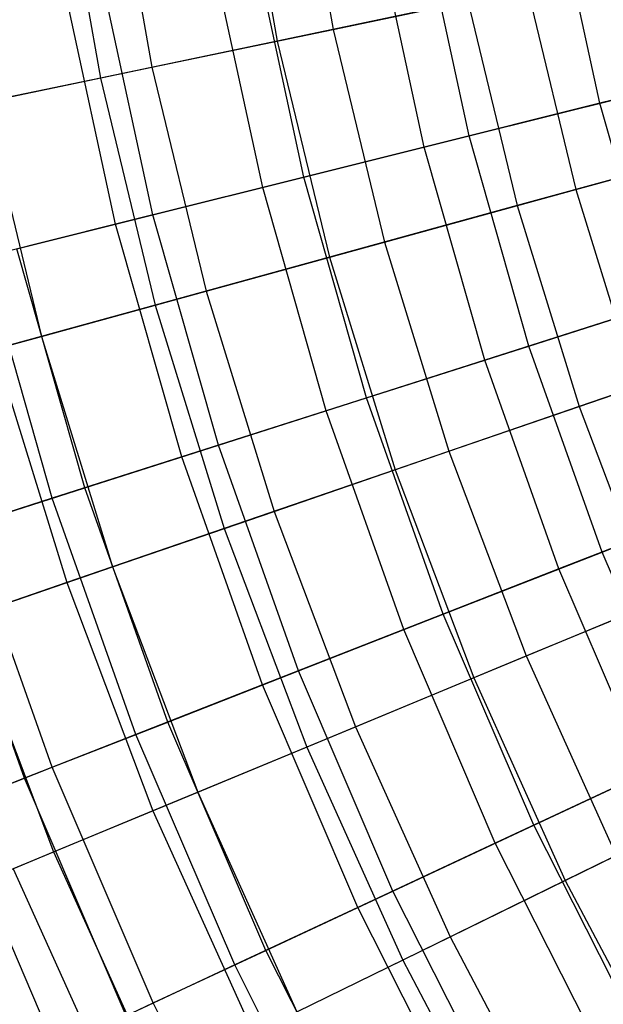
# Model space of a CAD drawing. Extents: x -8.3 to 8.8, y -6 to 6.
# Tile 7 of 177: x -4.6 to -3.9, y -2.2 to -0.9. Entities that reach past the tile are written whole.
import ezdxf

# ---------------------------------------------------------------- set-up
doc = ezdxf.new("R2010")
doc.units = 0
doc.header["$LTSCALE"] = 2.54
doc.layers.get('0').update_dxf_attribs({"linetype": 'CONTINUOUS'})

# ---------------------------------------------------------------- blocks, each defined once
blk = doc.blocks.new('DROPS_COLOR_A_STL')
at = {"color": 0}
for p, q in [((4.5251, -1.0159, 3.9448), (4.4684, -0.7533, 3.9448)), ((4.5251, -1.0159, 3.9448), (4.4684, -0.7533, 3.9448)), ((4.3579, -1.0577, 11.4321), (4.2988, -0.7843, 11.4321)), ((4.3579, -1.0577, 11.4321), (4.2988, -0.7843, 11.4321)), ((4.3003, -1.0721, 4.2317), (4.2405, -0.7949, 4.2317)), ((4.3003, -1.0721, 4.2317), (4.2405, -0.7949, 4.2317)), ((4.1461, -1.1106, 11.1348), (4.0841, -0.8235, 11.1348)), ((4.1461, -1.1106, 11.1348), (4.0841, -0.8235, 11.1348)), ((4.0934, -1.1238, 4.5325), (4.0306, -0.8333, 4.5325)), ((4.0934, -1.1238, 4.5325), (4.0306, -0.8333, 4.5325)), ((3.9051, -1.1708, 4.846), (3.8397, -0.8681, 4.846)), ((3.9051, -1.1708, 4.846), (3.8397, -0.8681, 4.846)), ((3.9528, -1.1589, 10.8245), (3.8881, -0.8593, 10.8245)), ((3.9528, -1.1589, 10.8245), (3.8881, -0.8593, 10.8245)), ((4.7668, -0.9555, 3.673), (4.5251, -1.0159, 3.9448)), ((4.7668, -0.9555, 3.673), (4.5251, -1.0159, 3.9448)), ((4.3579, -1.0577, 11.4321), (4.5872, -1.0004, 11.7151)), ((4.3579, -1.0577, 11.4321), (4.5872, -1.0004, 11.7151)), ((4.5251, -1.0159, 3.9448), (4.3003, -1.0721, 4.2317)), ((4.5251, -1.0159, 3.9448), (4.3003, -1.0721, 4.2317)), ((4.5986, -1.2744, 3.9448), (4.5251, -1.0159, 3.9448)), ((4.5986, -1.2744, 3.9448), (4.5251, -1.0159, 3.9448)), ((4.1461, -1.1106, 11.1348), (4.3579, -1.0577, 11.4321)), ((4.1461, -1.1106, 11.1348), (4.3579, -1.0577, 11.4321)), ((4.4343, -1.3268, 11.4321), (4.3579, -1.0577, 11.4321)), ((4.4343, -1.3268, 11.4321), (4.3579, -1.0577, 11.4321)), ((4.3003, -1.0721, 4.2317), (4.0934, -1.1238, 4.5325)), ((4.3003, -1.0721, 4.2317), (4.0934, -1.1238, 4.5325)), ((4.3778, -1.3448, 4.2317), (4.3003, -1.0721, 4.2317)), ((4.3778, -1.3448, 4.2317), (4.3003, -1.0721, 4.2317)), ((3.9528, -1.1589, 10.8245), (4.1461, -1.1106, 11.1348)), ((3.9528, -1.1589, 10.8245), (4.1461, -1.1106, 11.1348)), ((4.2264, -1.3931, 11.1348), (4.1461, -1.1106, 11.1348)), ((4.2264, -1.3931, 11.1348), (4.1461, -1.1106, 11.1348)), ((4.0934, -1.1238, 4.5325), (3.9051, -1.1708, 4.846)), ((4.0934, -1.1238, 4.5325), (3.9051, -1.1708, 4.846)), ((4.1746, -1.4096, 4.5325), (4.0934, -1.1238, 4.5325)), ((4.1746, -1.4096, 4.5325), (4.0934, -1.1238, 4.5325)), ((3.7787, -1.2024, 10.5024), (3.9528, -1.1589, 10.8245)), ((3.7787, -1.2024, 10.5024), (3.9528, -1.1589, 10.8245)), ((4.0366, -1.4537, 10.8245), (3.9528, -1.1589, 10.8245)), ((4.0366, -1.4537, 10.8245), (3.9528, -1.1589, 10.8245)), ((3.9051, -1.1708, 4.846), (3.7361, -1.213, 5.171)), ((3.9051, -1.1708, 4.846), (3.7361, -1.213, 5.171)), ((3.9897, -1.4687, 4.846), (3.9051, -1.1708, 4.846)), ((3.9897, -1.4687, 4.846), (3.9051, -1.1708, 4.846)), ((3.8656, -1.5083, 10.5024), (3.7787, -1.2024, 10.5024)), ((3.8656, -1.5083, 10.5024), (3.7787, -1.2024, 10.5024)), ((3.8238, -1.5216, 5.171), (3.7361, -1.213, 5.171)), ((3.8238, -1.5216, 5.171), (3.7361, -1.213, 5.171)), ((4.4343, -1.3268, 11.4321), (4.6595, -1.2549, 11.7151)), ((4.4343, -1.3268, 11.4321), (4.6595, -1.2549, 11.7151)), ((4.5986, -1.2744, 3.9448), (4.3778, -1.3448, 4.2317)), ((4.5986, -1.2744, 3.9448), (4.3778, -1.3448, 4.2317)), ((4.2264, -1.3931, 11.1348), (4.4343, -1.3268, 11.4321)), ((4.2264, -1.3931, 11.1348), (4.4343, -1.3268, 11.4321)), ((4.5279, -1.5904, 11.4321), (4.4343, -1.3268, 11.4321)), ((4.5279, -1.5904, 11.4321), (4.4343, -1.3268, 11.4321)), ((4.3778, -1.3448, 4.2317), (4.1746, -1.4096, 4.5325)), ((4.3778, -1.3448, 4.2317), (4.1746, -1.4096, 4.5325)), ((4.4727, -1.612, 4.2317), (4.3778, -1.3448, 4.2317)), ((4.4727, -1.612, 4.2317), (4.3778, -1.3448, 4.2317)), ((4.0366, -1.4537, 10.8245), (4.2264, -1.3931, 11.1348)), ((4.0366, -1.4537, 10.8245), (4.2264, -1.3931, 11.1348)), ((4.3246, -1.6699, 11.1348), (4.2264, -1.3931, 11.1348)), ((4.3246, -1.6699, 11.1348), (4.2264, -1.3931, 11.1348)), ((4.1746, -1.4096, 4.5325), (3.9897, -1.4687, 4.846)), ((4.1746, -1.4096, 4.5325), (3.9897, -1.4687, 4.846)), ((4.274, -1.6897, 4.5325), (4.1746, -1.4096, 4.5325)), ((4.274, -1.6897, 4.5325), (4.1746, -1.4096, 4.5325)), ((3.8656, -1.5083, 10.5024), (4.0366, -1.4537, 10.8245)), ((3.8656, -1.5083, 10.5024), (4.0366, -1.4537, 10.8245)), ((4.1391, -1.7425, 10.8245), (4.0366, -1.4537, 10.8245)), ((4.1391, -1.7425, 10.8245), (4.0366, -1.4537, 10.8245)), ((3.9897, -1.4687, 4.846), (3.8238, -1.5216, 5.171)), ((3.9897, -1.4687, 4.846), (3.8238, -1.5216, 5.171)), ((4.0933, -1.7605, 4.846), (3.9897, -1.4687, 4.846)), ((4.0933, -1.7605, 4.846), (3.9897, -1.4687, 4.846)), ((3.7142, -1.5566, 10.1697), (3.8656, -1.5083, 10.5024)), ((3.7142, -1.5566, 10.1697), (3.8656, -1.5083, 10.5024)), ((3.972, -1.808, 10.5024), (3.8656, -1.5083, 10.5024)), ((3.972, -1.808, 10.5024), (3.8656, -1.5083, 10.5024)), ((4.5279, -1.5904, 11.4321), (4.748, -1.5043, 11.7151)), ((4.5279, -1.5904, 11.4321), (4.748, -1.5043, 11.7151)), ((3.8238, -1.5216, 5.171), (3.6776, -1.5683, 5.5063)), ((3.8238, -1.5216, 5.171), (3.6776, -1.5683, 5.5063)), ((3.9311, -1.824, 5.171), (3.8238, -1.5216, 5.171)), ((3.9311, -1.824, 5.171), (3.8238, -1.5216, 5.171)), ((4.6884, -1.5276, 3.9448), (4.4727, -1.612, 4.2317)), ((4.6884, -1.5276, 3.9448), (4.4727, -1.612, 4.2317)), ((3.8239, -1.8659, 10.1697), (3.7142, -1.5566, 10.1697)), ((3.8239, -1.8659, 10.1697), (3.7142, -1.5566, 10.1697)), ((3.7882, -1.8799, 5.5063), (3.6776, -1.5683, 5.5063)), ((3.7882, -1.8799, 5.5063), (3.6776, -1.5683, 5.5063)), ((4.3246, -1.6699, 11.1348), (4.5279, -1.5904, 11.4321)), ((4.3246, -1.6699, 11.1348), (4.5279, -1.5904, 11.4321)), ((4.6381, -1.8475, 11.4321), (4.5279, -1.5904, 11.4321)), ((4.6381, -1.8475, 11.4321), (4.5279, -1.5904, 11.4321)), ((4.4727, -1.612, 4.2317), (4.274, -1.6897, 4.5325)), ((4.4727, -1.612, 4.2317), (4.274, -1.6897, 4.5325)), ((4.5844, -1.8726, 4.2317), (4.4727, -1.612, 4.2317)), ((4.5844, -1.8726, 4.2317), (4.4727, -1.612, 4.2317)), ((4.1391, -1.7425, 10.8245), (4.3246, -1.6699, 11.1348)), ((4.1391, -1.7425, 10.8245), (4.3246, -1.6699, 11.1348)), ((4.4404, -1.9399, 11.1348), (4.3246, -1.6699, 11.1348)), ((4.4404, -1.9399, 11.1348), (4.3246, -1.6699, 11.1348)), ((4.274, -1.6897, 4.5325), (4.0933, -1.7605, 4.846)), ((4.274, -1.6897, 4.5325), (4.0933, -1.7605, 4.846)), ((4.3912, -1.9629, 4.5325), (4.274, -1.6897, 4.5325)), ((4.3912, -1.9629, 4.5325), (4.274, -1.6897, 4.5325)), ((3.972, -1.808, 10.5024), (4.1391, -1.7425, 10.8245)), ((3.972, -1.808, 10.5024), (4.1391, -1.7425, 10.8245)), ((4.2599, -2.0242, 10.8245), (4.1391, -1.7425, 10.8245)), ((4.2599, -2.0242, 10.8245), (4.1391, -1.7425, 10.8245)), ((4.0933, -1.7605, 4.846), (3.9311, -1.824, 5.171)), ((4.0933, -1.7605, 4.846), (3.9311, -1.824, 5.171)), ((4.2153, -2.0451, 4.846), (4.0933, -1.7605, 4.846)), ((4.2153, -2.0451, 4.846), (4.0933, -1.7605, 4.846)), ((3.8239, -1.8659, 10.1697), (3.972, -1.808, 10.5024)), ((3.8239, -1.8659, 10.1697), (3.972, -1.808, 10.5024)), ((4.0973, -2.1002, 10.5024), (3.972, -1.808, 10.5024)), ((4.0973, -2.1002, 10.5024), (3.972, -1.808, 10.5024)), ((3.9311, -1.824, 5.171), (3.7882, -1.8799, 5.5063)), ((3.9311, -1.824, 5.171), (3.7882, -1.8799, 5.5063)), ((4.0576, -2.1188, 5.171), (3.9311, -1.824, 5.171)), ((4.0576, -2.1188, 5.171), (3.9311, -1.824, 5.171)), ((4.4404, -1.9399, 11.1348), (4.6381, -1.8475, 11.4321)), ((4.4404, -1.9399, 11.1348), (4.6381, -1.8475, 11.4321)), ((3.6955, -1.9162, 9.8277), (3.8239, -1.8659, 10.1697)), ((3.6955, -1.9162, 9.8277), (3.8239, -1.8659, 10.1697)), ((3.9533, -2.1675, 10.1697), (3.8239, -1.8659, 10.1697)), ((3.9533, -2.1675, 10.1697), (3.8239, -1.8659, 10.1697)), ((4.5844, -1.8726, 4.2317), (4.3912, -1.9629, 4.5325)), ((4.5844, -1.8726, 4.2317), (4.3912, -1.9629, 4.5325)), ((3.7882, -1.8799, 5.5063), (3.665, -1.9281, 5.8505)), ((3.7882, -1.8799, 5.5063), (3.665, -1.9281, 5.8505)), ((3.9185, -2.1838, 5.5063), (3.7882, -1.8799, 5.5063)), ((3.9185, -2.1838, 5.5063), (3.7882, -1.8799, 5.5063)), ((3.8284, -2.2259, 9.8277), (3.6955, -1.9162, 9.8277)), ((3.8284, -2.2259, 9.8277), (3.6955, -1.9162, 9.8277)), ((4.2599, -2.0242, 10.8245), (4.4404, -1.9399, 11.1348)), ((4.2599, -2.0242, 10.8245), (4.4404, -1.9399, 11.1348)), ((4.5732, -2.2019, 11.1348), (4.4404, -1.9399, 11.1348)), ((4.5732, -2.2019, 11.1348), (4.4404, -1.9399, 11.1348)), ((4.3912, -1.9629, 4.5325), (4.2153, -2.0451, 4.846)), ((4.3912, -1.9629, 4.5325), (4.2153, -2.0451, 4.846)), ((4.5256, -2.228, 4.5325), (4.3912, -1.9629, 4.5325)), ((4.5256, -2.228, 4.5325), (4.3912, -1.9629, 4.5325)), ((4.0973, -2.1002, 10.5024), (4.2599, -2.0242, 10.8245)), ((4.0973, -2.1002, 10.5024), (4.2599, -2.0242, 10.8245)), ((4.3985, -2.2976, 10.8245), (4.2599, -2.0242, 10.8245)), ((4.3985, -2.2976, 10.8245), (4.2599, -2.0242, 10.8245)), ((4.2153, -2.0451, 4.846), (4.0576, -2.1188, 5.171)), ((4.2153, -2.0451, 4.846), (4.0576, -2.1188, 5.171)), ((4.3553, -2.3213, 4.846), (4.2153, -2.0451, 4.846)), ((4.3553, -2.3213, 4.846), (4.2153, -2.0451, 4.846)), ((3.9533, -2.1675, 10.1697), (4.0973, -2.1002, 10.5024)), ((3.9533, -2.1675, 10.1697), (4.0973, -2.1002, 10.5024)), ((4.2411, -2.3838, 10.5024), (4.0973, -2.1002, 10.5024)), ((4.2411, -2.3838, 10.5024), (4.0973, -2.1002, 10.5024)), ((4.0576, -2.1188, 5.171), (3.9185, -2.1838, 5.5063)), ((4.0576, -2.1188, 5.171), (3.9185, -2.1838, 5.5063)), ((4.2026, -2.4049, 5.171), (4.0576, -2.1188, 5.171)), ((4.2026, -2.4049, 5.171), (4.0576, -2.1188, 5.171)), ((3.8284, -2.2259, 9.8277), (3.9533, -2.1675, 10.1697)), ((3.8284, -2.2259, 9.8277), (3.9533, -2.1675, 10.1697)), ((4.1017, -2.4603, 10.1697), (3.9533, -2.1675, 10.1697)), ((4.1017, -2.4603, 10.1697), (3.9533, -2.1675, 10.1697))]:
    blk.add_line(p, q, dxfattribs=at)
blk = doc.blocks.new('GROUP_1')
at = {"color": 0}
for p, q in [((4.0495, 5.3528, 9.9648), (4.0983, 5.077, 9.9648)), ((4.0495, 5.3528, 9.9648), (4.0983, 5.077, 9.9648)), ((3.9774, 5.3424, 2.1196), (4.0269, 5.0621, 2.1196)), ((3.9774, 5.3424, 2.1196), (4.0269, 5.0621, 2.1196)), ((3.8151, 5.3189, 9.6783), (3.8664, 5.0285, 9.6783)), ((3.8151, 5.3189, 9.6783), (3.8664, 5.0285, 9.6783)), ((3.7482, 5.3092, 2.4104), (3.8003, 5.0147, 2.4104)), ((3.7482, 5.3092, 2.4104), (3.8003, 5.0147, 2.4104)), ((4.0983, 5.077, 9.9648), (4.3471, 5.129, 10.2361)), ((4.0983, 5.077, 9.9648), (4.3471, 5.129, 10.2361)), ((4.3471, 5.129, 10.2361), (4.4092, 4.8721, 10.2361)), ((4.3471, 5.129, 10.2361), (4.4092, 4.8721, 10.2361)), ((4.2707, 5.113, 1.8437), (4.0269, 5.0621, 2.1196)), ((4.2707, 5.113, 1.8437), (4.0269, 5.0621, 2.1196)), ((4.2707, 5.113, 1.8437), (4.334, 4.8514, 1.8437)), ((4.2707, 5.113, 1.8437), (4.334, 4.8514, 1.8437)), ((3.8664, 5.0285, 9.6783), (4.0983, 5.077, 9.9648)), ((3.8664, 5.0285, 9.6783), (4.0983, 5.077, 9.9648)), ((4.0983, 5.077, 9.9648), (4.1641, 4.8047, 9.9648)), ((4.0983, 5.077, 9.9648), (4.1641, 4.8047, 9.9648)), ((4.0269, 5.0621, 2.1196), (3.8003, 5.0147, 2.4104)), ((4.0269, 5.0621, 2.1196), (3.8003, 5.0147, 2.4104)), ((4.0269, 5.0621, 2.1196), (4.0938, 4.7854, 2.1196)), ((4.0269, 5.0621, 2.1196), (4.0938, 4.7854, 2.1196)), ((3.6524, 4.9838, 9.3777), (3.8664, 5.0285, 9.6783)), ((3.6524, 4.9838, 9.3777), (3.8664, 5.0285, 9.6783)), ((3.8664, 5.0285, 9.6783), (3.9357, 4.7419, 9.6783)), ((3.8664, 5.0285, 9.6783), (3.9357, 4.7419, 9.6783)), ((3.8003, 5.0147, 2.4104), (3.5917, 4.9711, 2.715)), ((3.8003, 5.0147, 2.4104), (3.5917, 4.9711, 2.715)), ((3.8003, 5.0147, 2.4104), (3.8706, 4.724, 2.4104)), ((3.8003, 5.0147, 2.4104), (3.8706, 4.724, 2.4104)), ((3.6524, 4.9838, 9.3777), (3.7249, 4.684, 9.3777)), ((3.6524, 4.9838, 9.3777), (3.7249, 4.684, 9.3777)), ((4.4092, 4.8721, 10.2361), (4.67, 4.9438, 10.4911)), ((4.4092, 4.8721, 10.2361), (4.67, 4.9438, 10.4911)), ((4.5901, 4.9218, 1.5837), (4.334, 4.8514, 1.8437)), ((4.5901, 4.9218, 1.5837), (4.334, 4.8514, 1.8437)), ((4.1641, 4.8047, 9.9648), (4.4092, 4.8721, 10.2361)), ((4.1641, 4.8047, 9.9648), (4.4092, 4.8721, 10.2361)), ((4.4092, 4.8721, 10.2361), (4.4871, 4.6196, 10.2361)), ((4.4092, 4.8721, 10.2361), (4.4871, 4.6196, 10.2361)), ((4.334, 4.8514, 1.8437), (4.0938, 4.7854, 2.1196)), ((4.334, 4.8514, 1.8437), (4.0938, 4.7854, 2.1196)), ((4.334, 4.8514, 1.8437), (4.4133, 4.5942, 1.8437)), ((4.334, 4.8514, 1.8437), (4.4133, 4.5942, 1.8437)), ((3.9357, 4.7419, 9.6783), (4.1641, 4.8047, 9.9648)), ((3.9357, 4.7419, 9.6783), (4.1641, 4.8047, 9.9648)), ((4.1641, 4.8047, 9.9648), (4.2467, 4.5371, 9.9648)), ((4.1641, 4.8047, 9.9648), (4.2467, 4.5371, 9.9648)), ((4.0938, 4.7854, 2.1196), (3.8706, 4.724, 2.4104)), ((4.0938, 4.7854, 2.1196), (3.8706, 4.724, 2.4104)), ((4.0938, 4.7854, 2.1196), (4.1777, 4.5134, 2.1196)), ((4.0938, 4.7854, 2.1196), (4.1777, 4.5134, 2.1196)), ((3.7249, 4.684, 9.3777), (3.9357, 4.7419, 9.6783)), ((3.7249, 4.684, 9.3777), (3.9357, 4.7419, 9.6783)), ((3.9357, 4.7419, 9.6783), (4.0227, 4.4602, 9.6783)), ((3.9357, 4.7419, 9.6783), (4.0227, 4.4602, 9.6783)), ((3.8706, 4.724, 2.4104), (3.6651, 4.6675, 2.715)), ((3.8706, 4.724, 2.4104), (3.6651, 4.6675, 2.715)), ((3.8706, 4.724, 2.4104), (3.9588, 4.4383, 2.4104)), ((3.8706, 4.724, 2.4104), (3.9588, 4.4383, 2.4104)), ((3.5324, 4.631, 9.0642), (3.7249, 4.684, 9.3777)), ((3.5324, 4.631, 9.0642), (3.7249, 4.684, 9.3777)), ((3.7249, 4.684, 9.3777), (3.8158, 4.3892, 9.3777)), ((3.7249, 4.684, 9.3777), (3.8158, 4.3892, 9.3777)), ((4.6646, 4.6805, 1.5837), (4.4133, 4.5942, 1.8437)), ((4.6646, 4.6805, 1.5837), (4.4133, 4.5942, 1.8437)), ((3.6651, 4.6675, 2.715), (3.7572, 4.3691, 2.715)), ((3.6651, 4.6675, 2.715), (3.7572, 4.3691, 2.715)), ((4.2467, 4.5371, 9.9648), (4.4871, 4.6196, 10.2361)), ((4.2467, 4.5371, 9.9648), (4.4871, 4.6196, 10.2361)), ((4.4133, 4.5942, 1.8437), (4.1777, 4.5134, 2.1196)), ((4.4133, 4.5942, 1.8437), (4.1777, 4.5134, 2.1196)), ((4.4133, 4.5942, 1.8437), (4.5086, 4.3425, 1.8437)), ((4.4133, 4.5942, 1.8437), (4.5086, 4.3425, 1.8437)), ((4.0227, 4.4602, 9.6783), (4.2467, 4.5371, 9.9648)), ((4.0227, 4.4602, 9.6783), (4.2467, 4.5371, 9.9648)), ((4.2467, 4.5371, 9.9648), (4.3458, 4.2751, 9.9648)), ((4.2467, 4.5371, 9.9648), (4.3458, 4.2751, 9.9648)), ((4.1777, 4.5134, 2.1196), (3.9588, 4.4383, 2.4104)), ((4.1777, 4.5134, 2.1196), (3.9588, 4.4383, 2.4104)), ((4.1777, 4.5134, 2.1196), (4.2785, 4.2472, 2.1196)), ((4.1777, 4.5134, 2.1196), (4.2785, 4.2472, 2.1196)), ((3.8158, 4.3892, 9.3777), (4.0227, 4.4602, 9.6783)), ((3.8158, 4.3892, 9.3777), (4.0227, 4.4602, 9.6783)), ((4.0227, 4.4602, 9.6783), (4.127, 4.1844, 9.6783)), ((4.0227, 4.4602, 9.6783), (4.127, 4.1844, 9.6783)), ((3.9588, 4.4383, 2.4104), (3.7572, 4.3691, 2.715)), ((3.9588, 4.4383, 2.4104), (3.7572, 4.3691, 2.715)), ((3.9588, 4.4383, 2.4104), (4.0646, 4.1586, 2.4104)), ((3.9588, 4.4383, 2.4104), (4.0646, 4.1586, 2.4104)), ((3.627, 4.3244, 9.0642), (3.8158, 4.3892, 9.3777)), ((3.627, 4.3244, 9.0642), (3.8158, 4.3892, 9.3777)), ((3.8158, 4.3892, 9.3777), (3.925, 4.1007, 9.3777)), ((3.8158, 4.3892, 9.3777), (3.925, 4.1007, 9.3777)), ((3.7572, 4.3691, 2.715), (3.5739, 4.3062, 3.0323)), ((3.7572, 4.3691, 2.715), (3.5739, 4.3062, 3.0323)), ((3.7572, 4.3691, 2.715), (3.8677, 4.077, 2.715)), ((3.7572, 4.3691, 2.715), (3.8677, 4.077, 2.715)), ((4.3458, 4.2751, 9.9648), (4.5807, 4.3724, 10.2361)), ((4.3458, 4.2751, 9.9648), (4.5807, 4.3724, 10.2361)), ((4.5086, 4.3425, 1.8437), (4.2785, 4.2472, 2.1196)), ((4.5086, 4.3425, 1.8437), (4.2785, 4.2472, 2.1196)), ((3.627, 4.3244, 9.0642), (3.7405, 4.0243, 9.0642)), ((3.627, 4.3244, 9.0642), (3.7405, 4.0243, 9.0642)), ((4.127, 4.1844, 9.6783), (4.3458, 4.2751, 9.9648)), ((4.127, 4.1844, 9.6783), (4.3458, 4.2751, 9.9648)), ((4.3458, 4.2751, 9.9648), (4.461, 4.0198, 9.9648)), ((4.3458, 4.2751, 9.9648), (4.461, 4.0198, 9.9648)), ((4.2785, 4.2472, 2.1196), (4.0646, 4.1586, 2.4104)), ((4.2785, 4.2472, 2.1196), (4.0646, 4.1586, 2.4104)), ((4.2785, 4.2472, 2.1196), (4.3955, 3.9877, 2.1196)), ((4.2785, 4.2472, 2.1196), (4.3955, 3.9877, 2.1196)), ((3.925, 4.1007, 9.3777), (4.127, 4.1844, 9.6783)), ((3.925, 4.1007, 9.3777), (4.127, 4.1844, 9.6783)), ((4.127, 4.1844, 9.6783), (4.2483, 3.9157, 9.6783)), ((4.127, 4.1844, 9.6783), (4.2483, 3.9157, 9.6783)), ((4.0646, 4.1586, 2.4104), (3.8677, 4.077, 2.715)), ((4.0646, 4.1586, 2.4104), (3.8677, 4.077, 2.715)), ((4.0646, 4.1586, 2.4104), (4.1876, 3.886, 2.4104)), ((4.0646, 4.1586, 2.4104), (4.1876, 3.886, 2.4104)), ((3.7405, 4.0243, 9.0642), (3.925, 4.1007, 9.3777)), ((3.7405, 4.0243, 9.0642), (3.925, 4.1007, 9.3777)), ((3.925, 4.1007, 9.3777), (4.0518, 3.8196, 9.3777)), ((3.925, 4.1007, 9.3777), (4.0518, 3.8196, 9.3777)), ((4.6193, 4.0972, 1.8437), (4.3955, 3.9877, 2.1196)), ((4.6193, 4.0972, 1.8437), (4.3955, 3.9877, 2.1196)), ((3.8677, 4.077, 2.715), (3.6887, 4.0029, 3.0323)), ((3.8677, 4.077, 2.715), (3.6887, 4.0029, 3.0323)), ((3.8677, 4.077, 2.715), (3.9962, 3.7924, 2.715)), ((3.8677, 4.077, 2.715), (3.9962, 3.7924, 2.715)), ((3.5744, 3.9555, 8.7389), (3.7405, 4.0243, 9.0642)), ((3.5744, 3.9555, 8.7389), (3.7405, 4.0243, 9.0642)), ((3.7405, 4.0243, 9.0642), (3.8725, 3.7319, 9.0642)), ((3.7405, 4.0243, 9.0642), (3.8725, 3.7319, 9.0642)), ((4.2483, 3.9157, 9.6783), (4.461, 4.0198, 9.9648)), ((4.2483, 3.9157, 9.6783), (4.461, 4.0198, 9.9648)), ((3.6887, 4.0029, 3.0323), (3.8221, 3.7072, 3.0323)), ((3.6887, 4.0029, 3.0323), (3.8221, 3.7072, 3.0323)), ((4.3955, 3.9877, 2.1196), (4.1876, 3.886, 2.4104)), ((4.3955, 3.9877, 2.1196), (4.1876, 3.886, 2.4104)), ((4.3955, 3.9877, 2.1196), (4.5285, 3.736, 2.1196)), ((4.3955, 3.9877, 2.1196), (4.5285, 3.736, 2.1196)), ((4.0518, 3.8196, 9.3777), (4.2483, 3.9157, 9.6783)), ((4.0518, 3.8196, 9.3777), (4.2483, 3.9157, 9.6783)), ((4.2483, 3.9157, 9.6783), (4.386, 3.655, 9.6783)), ((4.2483, 3.9157, 9.6783), (4.386, 3.655, 9.6783)), ((4.1876, 3.886, 2.4104), (3.9962, 3.7924, 2.715)), ((4.1876, 3.886, 2.4104), (3.9962, 3.7924, 2.715)), ((4.1876, 3.886, 2.4104), (4.3272, 3.6216, 2.4104)), ((4.1876, 3.886, 2.4104), (4.3272, 3.6216, 2.4104))]:
    blk.add_line(p, q, dxfattribs=at)
blk.add_blockref('DROPS_COLOR_A_STL', (-0.0852, 5.9985, -1.8001), dxfattribs=at)

msp = doc.modelspace()

# ---------------------------------------------------------------- block references
at = {"color": 0}
msp.add_blockref('GROUP_1', (-8.3148, -5.9985, 1.8001), dxfattribs=at)

doc.saveas('drawing.dxf')
